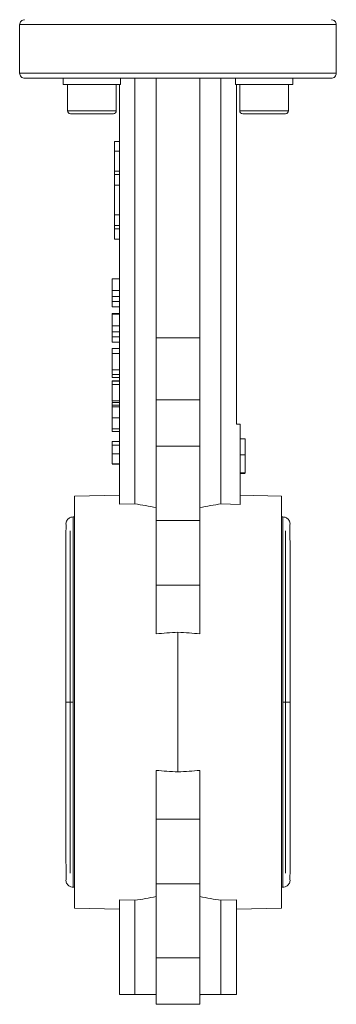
# Model space of a CAD drawing. Header units: millimetres. Extents: x 99 to 905, y -37 to 828.
# Tile 20 of 29: x 780 to 845, y 364 to 566. Entities that reach past the tile are written whole.
import ezdxf

# ---------------------------------------------------------------- set-up
doc = ezdxf.new("R2010")
doc.units = ezdxf.units.MM

msp = doc.modelspace()

# ---------------------------------------------------------------- linework, layer by layer
at = {"color": 7, "linetype": 'Continuous', "lineweight": 15}
for p, q in [((779.84, 564.71), (779.84, 554.71)), ((779.84, 564.71), (844.84, 564.71)), ((844.84, 554.71), (844.84, 564.71)), ((844.84, 554.71), (779.84, 554.71)), ((788.77, 553.71), (788.77, 552.41)), ((800.56, 553.71), (788.77, 553.71)), ((800.56, 553.71), (800.56, 552.41)), ((803.51, 466.37), (803.51, 553.71)), ((807.84, 500.41), (807.84, 553.71)), ((816.84, 500.41), (816.84, 553.71)), ((821.17, 553.71), (821.17, 466.37)), ((824.12, 553.71), (824.12, 552.41)), ((835.91, 553.71), (824.12, 553.71)), ((835.91, 553.71), (835.91, 552.41)), ((800.56, 552.41), (788.77, 552.41)), ((789.67, 552.41), (789.67, 547.01)), ((799.67, 547.01), (799.67, 552.41)), ((800.34, 466.29), (800.34, 552.41)), ((835.91, 552.41), (824.12, 552.41)), ((824.34, 552.41), (824.34, 482.71)), ((825.02, 552.41), (825.02, 547.01)), ((835.02, 547.01), (835.02, 552.41)), ((799.07, 546.41), (790.27, 546.41)), ((834.42, 546.41), (825.62, 546.41)), ((799.34, 540.71), (800.34, 540.71)), ((799.34, 538.71), (799.34, 540.71)), ((799.34, 538.71), (800.34, 538.71)), ((799.34, 534.62), (799.34, 538.71)), ((799.34, 534.62), (800.34, 534.62)), ((799.34, 533.94), (799.34, 534.62)), ((799.34, 533.94), (800.34, 533.94)), ((799.34, 531.77), (799.34, 533.94)), ((800.34, 531.77), (799.34, 531.77)), ((799.34, 525.64), (799.34, 531.77)), ((799.34, 525.64), (800.34, 525.64)), ((799.34, 523.48), (799.34, 525.64)), ((799.34, 523.48), (800.34, 523.48)), ((799.34, 522.79), (799.34, 523.48)), ((799.34, 522.79), (800.34, 522.79)), ((799.34, 520.71), (799.34, 522.79)), ((799.34, 520.71), (800.34, 520.71)), ((800.34, 512.55), (798.84, 512.55)), ((798.84, 512.55), (798.84, 510.16)), ((800.34, 510.16), (798.84, 510.16)), ((800.34, 508.92), (798.84, 508.92)), ((800.34, 507.91), (798.84, 507.91)), ((800.34, 506.81), (798.84, 506.81)), ((800.34, 505.46), (798.84, 505.46)), ((798.84, 505.46), (798.84, 505.28)), ((800.34, 505.28), (798.84, 505.28)), ((798.84, 505.28), (798.84, 502.89)), ((800.34, 502.89), (798.84, 502.89)), ((800.34, 501.65), (798.84, 501.65)), ((800.34, 500.64), (798.84, 500.64)), ((800.34, 499.54), (798.84, 499.54)), ((807.84, 500.41), (816.84, 500.41)), ((807.84, 500.41), (807.84, 487.71)), ((816.84, 487.71), (816.84, 500.41)), ((800.34, 498.28), (798.84, 498.28)), ((798.84, 498.28), (798.84, 497.24)), ((800.34, 497.24), (798.84, 497.24)), ((798.84, 497.24), (798.84, 493.89)), ((800.34, 493.89), (798.84, 493.89)), ((798.84, 493.89), (798.84, 492.9)), ((800.34, 492.9), (798.84, 492.9)), ((800.34, 492.27), (798.84, 492.27)), ((800.34, 491.64), (798.84, 491.64)), ((798.84, 491.64), (798.84, 491.55)), ((800.34, 491.55), (798.84, 491.55)), ((798.84, 491.55), (798.84, 490.84)), ((800.34, 490.84), (798.84, 490.84)), ((798.84, 490.84), (798.84, 487.52)), ((800.34, 487.52), (798.84, 487.52)), ((800.34, 487.16), (798.84, 487.16)), ((798.84, 487.01), (798.84, 486.62)), ((807.84, 487.71), (816.84, 487.71)), ((807.84, 487.71), (807.84, 478.21)), ((816.84, 487.71), (816.84, 478.21)), ((800.34, 486.62), (798.84, 486.62)), ((798.84, 486.62), (798.84, 485.63)), ((800.34, 486.26), (798.84, 486.26)), ((800.34, 484.02), (798.84, 484.02)), ((798.84, 481.81), (798.84, 481.23)), ((800.34, 481.77), (798.84, 481.77)), ((800.34, 481.23), (798.84, 481.23)), ((825.14, 482.71), (824.34, 482.71)), ((825.14, 466.27), (825.14, 482.71)), ((800.34, 479.17), (798.84, 479.17)), ((826.14, 479.71), (825.14, 479.71)), ((826.14, 476.47), (826.14, 479.71)), ((800.34, 478.41), (798.84, 478.41)), ((807.84, 478.21), (816.84, 478.21)), ((807.84, 478.21), (807.84, 462.99)), ((816.84, 478.21), (816.84, 462.99)), ((798.84, 476.61), (800.34, 476.61)), ((826.14, 476.47), (825.14, 476.47)), ((826.14, 472.71), (826.14, 476.47)), ((800.34, 474.59), (798.84, 474.59)), ((800.34, 474.5), (798.84, 474.5)), ((826.14, 472.71), (825.14, 472.71)), ((826.14, 472.62), (825.14, 472.62)), ((800.34, 468.17), (791.09, 467.96)), ((791.09, 383.46), (791.09, 467.96)), ((833.59, 467.96), (825.14, 468.15)), ((833.59, 467.96), (833.59, 425.71)), ((800.34, 466.29), (803.51, 466.37)), ((821.17, 466.37), (825.14, 466.27)), ((791.09, 463.71), (790.84, 463.71)), ((807.84, 462.99), (816.84, 462.99)), ((807.84, 462.99), (807.84, 449.71)), ((816.84, 462.99), (816.84, 449.71)), ((833.84, 463.71), (833.59, 463.71)), ((816.84, 449.71), (807.84, 449.71)), ((807.84, 449.71), (807.84, 439.73)), ((816.84, 449.71), (816.84, 439.73)), ((812.34, 411.37), (812.34, 440.05)), ((833.59, 425.71), (833.59, 383.46)), ((807.84, 411.69), (807.84, 401.7)), ((816.84, 401.7), (816.84, 411.69)), ((807.84, 401.7), (816.84, 401.7)), ((807.84, 401.7), (807.84, 388.43)), ((816.84, 401.7), (816.84, 388.43)), ((816.84, 388.43), (807.84, 388.43)), ((807.84, 388.43), (807.84, 373.21)), ((816.84, 388.43), (816.84, 373.21)), ((790.84, 387.71), (791.09, 387.71)), ((833.59, 387.71), (833.84, 387.71)), ((803.51, 385.05), (800.34, 385.12)), ((800.34, 365.71), (800.34, 385.12)), ((803.51, 365.71), (803.51, 385.05)), ((824.34, 385.12), (821.17, 385.05)), ((821.17, 365.71), (821.17, 385.05)), ((824.34, 365.71), (824.34, 385.12)), ((791.09, 383.46), (800.34, 383.24)), ((824.34, 383.24), (833.59, 383.46)), ((807.84, 373.21), (807.84, 363.71)), ((807.84, 373.21), (816.84, 373.21)), ((816.84, 373.21), (816.84, 363.71)), ((800.34, 365.71), (803.51, 365.71)), ((803.51, 365.71), (807.84, 365.71)), ((816.84, 365.61), (816.84, 365.71)), ((816.84, 365.71), (821.17, 365.71)), ((816.88, 365.61), (816.88, 365.71)), ((821.17, 365.71), (824.34, 365.71)), ((807.84, 363.71), (816.84, 363.71)), ((816.84, 365.61), (816.84, 365.61))]:
    msp.add_line(p, q, dxfattribs=at)
at = {"color": 8, "linetype": 'Continuous', "lineweight": 15}
for p, q in [((789.67, 547.01), (799.67, 547.01)), ((825.02, 547.01), (835.02, 547.01)), ((790.84, 425.71), (790.84, 463.71)), ((833.84, 463.71), (833.84, 425.71)), ((790.24, 460.83), (790.24, 425.71)), ((834.44, 425.71), (834.44, 460.83)), ((790.24, 425.71), (790.24, 390.58)), ((790.84, 387.71), (790.84, 425.71)), ((833.84, 425.71), (833.84, 387.71)), ((834.44, 390.58), (834.44, 425.71))]:
    msp.add_line(p, q, dxfattribs=at)
at = {"color": 7, "linetype": 'Continuous', "lineweight": 15}
for centre, start, end in [((790.27, 547.01), 180, 270), ((799.07, 547.01), 270, 0), ((825.62, 547.01), 180, 270), ((834.42, 547.01), 270, 0)]:
    msp.add_arc(centre, 0.6, start, end, dxfattribs=at)
for centre, start_param, end_param in [((784.8, 425.71), 1.249234, 1.311219), ((839.89, 425.71), 1.830374, 1.892359), ((784.8, 425.71), 4.971967, 5.033952), ((839.89, 425.71), 4.390826, 4.452811)]:
    msp.add_ellipse(centre, major_axis=(72.93, 0), ratio=0.576883, start_param=start_param, end_param=end_param, dxfattribs=at)
for points, knots in [([(780.84, 565.71), (780.73, 565.71), (780.6, 565.69), (780.35, 565.59), (780.24, 565.51), (780.04, 565.32), (779.96, 565.2), (779.87, 564.95), (779.84, 564.83), (779.84, 564.71)], [0, 0, 0, 0, 0.25, 0.25, 0.5, 0.5, 0.75, 0.75, 1, 1, 1, 1]), ([(843.84, 565.71), (843.96, 565.71), (844.09, 565.69), (844.34, 565.59), (844.45, 565.51), (844.65, 565.32), (844.73, 565.2), (844.82, 564.95), (844.84, 564.83), (844.84, 564.71)], [0, 0, 0, 0, 0.25, 0.25, 0.5, 0.5, 0.75, 0.75, 1, 1, 1, 1]), ([(779.84, 554.71), (779.84, 554.59), (779.87, 554.46), (779.96, 554.22), (780.04, 554.1), (780.24, 553.9), (780.35, 553.83), (780.6, 553.73), (780.73, 553.71), (780.84, 553.71)], [0, 0, 0, 0, 0.25, 0.25, 0.5, 0.5, 0.75, 0.75, 1, 1, 1, 1]), ([(843.84, 553.71), (843.84, 553.71), (843.76, 553.71), (843.37, 553.71), (843.06, 553.71), (842.11, 553.71), (841.49, 553.71), (839.83, 553.71), (838.8, 553.71), (836.28, 553.71), (834.79, 553.71), (831.32, 553.71), (829.35, 553.71), (824.99, 553.71), (822.6, 553.71), (817.59, 553.71), (814.97, 553.71), (809.72, 553.71), (807.1, 553.71), (802.09, 553.71), (799.7, 553.71), (795.34, 553.71), (793.37, 553.71), (789.9, 553.71), (788.4, 553.71), (785.88, 553.71), (784.86, 553.71), (783.2, 553.71), (782.58, 553.71), (781.63, 553.71), (781.32, 553.71), (780.93, 553.71), (780.84, 553.71), (780.84, 553.71)], [0, 0, 0, 0, 0.0625, 0.0625, 0.125, 0.125, 0.1875, 0.1875, 0.25, 0.25, 0.3125, 0.3125, 0.375, 0.375, 0.4375, 0.4375, 0.5, 0.5, 0.5625, 0.5625, 0.625, 0.625, 0.6875, 0.6875, 0.75, 0.75, 0.8125, 0.8125, 0.875, 0.875, 0.9375, 0.9375, 1, 1, 1, 1]), ([(844.84, 554.71), (844.84, 554.59), (844.82, 554.46), (844.73, 554.22), (844.65, 554.1), (844.45, 553.9), (844.34, 553.83), (844.09, 553.73), (843.96, 553.71), (843.84, 553.71)], [0, 0, 0, 0, 0.25, 0.25, 0.5, 0.5, 0.75, 0.75, 1, 1, 1, 1]), ([(798.84, 510.16), (798.84, 510.09), (798.84, 509.97), (798.84, 509.78), (798.84, 509.61), (798.84, 509.45), (798.84, 509.3), (798.84, 509.16), (798.84, 509.04), (798.84, 508.96), (798.84, 508.92)], [0, 0, 0, 0, 0.157891, 0.306795, 0.445675, 0.574557, 0.694631, 0.805977, 0.907764, 1, 1, 1, 1]), ([(798.84, 508.92), (798.84, 508.83), (798.84, 508.64), (798.84, 508.37), (798.84, 508.12), (798.84, 507.98), (798.84, 507.91)], [0, 0, 0, 0, 0.261213, 0.5120482, 0.7577925, 1, 1, 1, 1]), ([(798.84, 507.91), (798.84, 507.86), (798.84, 507.77), (798.84, 507.65), (798.84, 507.53), (798.84, 507.42), (798.84, 507.32), (798.84, 507.23), (798.84, 507.15), (798.84, 507.08), (798.84, 507.02), (798.84, 506.96), (798.84, 506.91), (798.84, 506.88), (798.84, 506.85), (798.84, 506.83), (798.84, 506.81), (798.84, 506.81), (798.84, 506.81)], [0, 0, 0, 0, 0.056809, 0.113874, 0.170522, 0.227532, 0.285334, 0.343678, 0.403164, 0.464002, 0.525827, 0.589097, 0.653293, 0.719115, 0.786763, 0.855798, 0.926841, 1, 1, 1, 1]), ([(798.84, 502.89), (798.84, 502.83), (798.84, 502.7), (798.84, 502.51), (798.84, 502.34), (798.84, 502.18), (798.84, 502.03), (798.84, 501.9), (798.84, 501.77), (798.84, 501.69), (798.84, 501.65)], [0, 0, 0, 0, 0.157891, 0.306795, 0.445675, 0.574557, 0.694631, 0.805977, 0.907764, 1, 1, 1, 1]), ([(798.84, 501.65), (798.84, 501.56), (798.84, 501.37), (798.84, 501.1), (798.84, 500.85), (798.84, 500.71), (798.84, 500.64)], [0, 0, 0, 0, 0.261213, 0.512048, 0.757793, 1, 1, 1, 1]), ([(798.84, 500.64), (798.84, 500.59), (798.84, 500.5), (798.84, 500.38), (798.84, 500.26), (798.84, 500.15), (798.84, 500.06), (798.84, 499.97), (798.84, 499.88), (798.84, 499.81), (798.84, 499.75), (798.84, 499.69), (798.84, 499.65), (798.84, 499.61), (798.84, 499.58), (798.84, 499.56), (798.84, 499.54), (798.84, 499.54), (798.84, 499.54)], [0, 0, 0, 0, 0.056809, 0.113874, 0.170522, 0.227532, 0.285334, 0.343678, 0.403164, 0.464002, 0.525827, 0.589097, 0.653293, 0.719115, 0.786763, 0.855798, 0.926841, 1, 1, 1, 1]), ([(798.84, 492.75), (798.84, 492.75), (798.84, 492.6), (798.84, 492.42), (798.84, 492.28), (798.84, 492.27), (798.84, 492.27)], [0, 0, 0, 0, 0.0193318, 0.3866899, 0.8189015, 1, 1, 1, 1]), ([(798.84, 487.37), (798.84, 487.3), (798.84, 487.17), (798.84, 487.16), (798.84, 487.16)], [0, 0, 0, 0, 0.479493, 1, 1, 1, 1]), ([(798.84, 486.26), (798.84, 486.26), (798.84, 486.26), (798.84, 486.25), (798.84, 486.23), (798.84, 486.2), (798.84, 486.16), (798.84, 486.12), (798.84, 486.07), (798.84, 486.01), (798.84, 485.95), (798.84, 485.87), (798.84, 485.79), (798.84, 485.7), (798.84, 485.6), (798.84, 485.5), (798.84, 485.38), (798.84, 485.26), (798.84, 485.14), (798.84, 485), (798.84, 484.86), (798.84, 484.7), (798.84, 484.54), (798.84, 484.37), (798.84, 484.2), (798.84, 484.08), (798.84, 484.02)], [0, 0, 0, 0, 0.063113, 0.123612, 0.18097, 0.235256, 0.287095, 0.336024, 0.382374, 0.426325, 0.468201, 0.508239, 0.546617, 0.583488, 0.619002, 0.65359, 0.687163, 0.720428, 0.753235, 0.786265, 0.819508, 0.853548, 0.888311, 0.923997, 0.961351, 1, 1, 1, 1]), ([(798.84, 484.02), (798.84, 483.93), (798.84, 483.75), (798.84, 483.49), (798.84, 483.25), (798.84, 483.02), (798.84, 482.81), (798.84, 482.62), (798.84, 482.46), (798.84, 482.33), (798.84, 482.21), (798.84, 482.1), (798.84, 482.01), (798.84, 481.94), (798.84, 481.89), (798.84, 481.86), (798.84, 481.83), (798.84, 481.81), (798.84, 481.79), (798.84, 481.78), (798.84, 481.77), (798.84, 481.77), (798.84, 481.77)], [0, 0, 0, 0, 0.056725, 0.111439, 0.164371, 0.21644, 0.267394, 0.317343, 0.367257, 0.418163, 0.471358, 0.52792, 0.588017, 0.652172, 0.686383, 0.72325, 0.762597, 0.804726, 0.849443, 0.896709, 0.946889, 1, 1, 1, 1]), ([(798.84, 479.17), (798.84, 479.17), (798.84, 479.17), (798.84, 479.16), (798.84, 479.14), (798.84, 479.12), (798.84, 479.1), (798.84, 479.06), (798.84, 479.02), (798.84, 478.98), (798.84, 478.93), (798.84, 478.87), (798.84, 478.81), (798.84, 478.74), (798.84, 478.67), (798.84, 478.59), (798.84, 478.5), (798.84, 478.44), (798.84, 478.41)], [0, 0, 0, 0, 0.080028, 0.157825, 0.232559, 0.30472, 0.374369, 0.44157, 0.506039, 0.568678, 0.628697, 0.687073, 0.743221, 0.797558, 0.850225, 0.90138, 0.95107, 1, 1, 1, 1]), ([(798.84, 478.41), (798.84, 478.35), (798.84, 478.24), (798.84, 478.05), (798.84, 477.84), (798.84, 477.63), (798.84, 477.39), (798.84, 477.15), (798.84, 476.88), (798.84, 476.7), (798.84, 476.61)], [0, 0, 0, 0, 0.125625, 0.247619, 0.368528, 0.488104, 0.609878, 0.735382, 0.864448, 1, 1, 1, 1]), ([(798.84, 476.61), (798.84, 476.54), (798.84, 476.41), (798.84, 476.21), (798.84, 476.03), (798.84, 475.85), (798.84, 475.68), (798.84, 475.52), (798.84, 475.37), (798.84, 475.23), (798.84, 475.11), (798.84, 474.99), (798.84, 474.89), (798.84, 474.8), (798.84, 474.73), (798.84, 474.67), (798.84, 474.62), (798.84, 474.6), (798.84, 474.59)], [0, 0, 0, 0, 0.068499, 0.134572, 0.198208, 0.259784, 0.319951, 0.379508, 0.438814, 0.498497, 0.558182, 0.617438, 0.677522, 0.737959, 0.80033, 0.86409, 0.930622, 1, 1, 1, 1]), ([(790.84, 463.71), (790.67, 463.69), (790.4, 463.66), (790.05, 463.49), (789.78, 463.29), (789.56, 463), (789.4, 462.66), (789.33, 462.29), (789.36, 462.04), (789.37, 461.92)], [0, 0, 0, 0, 0.195428, 0.311032, 0.437709, 0.57356, 0.7154, 0.859048, 1, 1, 1, 1]), ([(835.32, 461.92), (835.33, 462.04), (835.36, 462.29), (835.29, 462.66), (835.13, 463), (834.91, 463.29), (834.64, 463.49), (834.29, 463.66), (834.02, 463.69), (833.84, 463.71)], [0, 0, 0, 0, 0.1409523, 0.2846002, 0.4264398, 0.5622915, 0.6889679, 0.8045723, 1, 1, 1, 1]), ([(789.37, 461.89), (789.37, 461.84), (789.36, 461.74), (789.35, 460.74), (789.35, 459.32), (789.35, 457.47), (789.35, 455.3), (789.34, 452.94), (789.34, 450.68), (789.34, 448.22), (789.34, 445.14), (789.34, 441.55), (789.34, 437.71), (789.34, 433.87), (789.34, 429.83), (789.34, 427.08), (789.34, 425.71)], [0, 0, 0, 0, 0.0855782, 0.1713756, 0.2490065, 0.3183235, 0.3980116, 0.4638476, 0.5167559, 0.5681121, 0.6356335, 0.7165897, 0.7838376, 0.8546773, 0.9272972, 1, 1, 1, 1]), ([(835.34, 425.71), (835.34, 427.32), (835.34, 430.45), (835.34, 434.85), (835.34, 438.62), (835.34, 441.63), (835.34, 444.16), (835.34, 446.67), (835.34, 449.53), (835.34, 452.73), (835.34, 455.7), (835.34, 458.25), (835.33, 460.23), (835.33, 461.65), (835.32, 461.81), (835.32, 461.89)], [0, 0, 0, 0, 0.0850529, 0.1650342, 0.235937, 0.2940166, 0.3379883, 0.3878887, 0.4509505, 0.5286126, 0.6222941, 0.7037838, 0.7950943, 0.8959831, 1, 1, 1, 1]), ([(807.84, 439.73), (808.57, 439.78), (810.07, 439.89), (811.57, 440), (812.34, 440.05)], [0, 0, 0, 0, 0.485664, 1, 1, 1, 1]), ([(812.34, 440.05), (813.12, 440), (814.62, 439.89), (816.12, 439.78), (816.84, 439.73)], [0, 0, 0, 0, 0.514336, 1, 1, 1, 1]), ([(789.34, 425.71), (789.34, 424.1), (789.34, 420.97), (789.34, 416.57), (789.34, 412.8), (789.34, 409.79), (789.34, 407.25), (789.34, 404.74), (789.35, 401.88), (789.35, 398.69), (789.35, 395.72), (789.35, 393.16), (789.36, 391.18), (789.36, 389.77), (789.37, 389.61), (789.37, 389.52)], [0, 0, 0, 0, 0.085053, 0.165034, 0.235937, 0.294017, 0.337988, 0.387889, 0.450951, 0.528613, 0.622294, 0.703784, 0.795094, 0.895983, 1, 1, 1, 1]), ([(835.32, 389.53), (835.32, 389.58), (835.33, 389.68), (835.34, 390.67), (835.34, 392.09), (835.34, 393.95), (835.34, 396.12), (835.34, 398.48), (835.34, 400.73), (835.34, 403.2), (835.34, 406.28), (835.34, 409.86), (835.34, 413.7), (835.34, 417.54), (835.34, 421.58), (835.34, 424.33), (835.34, 425.71)], [0, 0, 0, 0, 0.085578, 0.171376, 0.249007, 0.318323, 0.398012, 0.463848, 0.516756, 0.568112, 0.635634, 0.71659, 0.783838, 0.854677, 0.927297, 1, 1, 1, 1]), ([(812.34, 411.37), (811.57, 411.42), (810.07, 411.52), (808.57, 411.63), (807.84, 411.69)], [0, 0, 0, 0, 0.514336, 1, 1, 1, 1]), ([(816.84, 411.69), (816.12, 411.63), (814.62, 411.52), (813.12, 411.42), (812.34, 411.37)], [0, 0, 0, 0, 0.485664, 1, 1, 1, 1]), ([(789.37, 389.5), (789.36, 389.37), (789.33, 389.12), (789.4, 388.75), (789.56, 388.41), (789.78, 388.13), (790.05, 387.93), (790.4, 387.75), (790.67, 387.72), (790.84, 387.71)], [0, 0, 0, 0, 0.140952, 0.2846, 0.42644, 0.562291, 0.688968, 0.804572, 1, 1, 1, 1]), ([(833.84, 387.71), (834.02, 387.72), (834.29, 387.75), (834.64, 387.93), (834.91, 388.13), (835.13, 388.41), (835.29, 388.75), (835.36, 389.12), (835.33, 389.37), (835.32, 389.5)], [0, 0, 0, 0, 0.195428, 0.311032, 0.437709, 0.57356, 0.7154, 0.859048, 1, 1, 1, 1])]:
    msp.add_open_spline(points, degree=3, knots=knots, dxfattribs=at)
at = {"color": 8, "linetype": 'Continuous', "lineweight": 15}
for points, knots in [([(790.84, 425.71), (790.73, 425.71), (790.47, 425.71), (790.03, 425.71), (789.61, 425.71), (789.35, 425.71), (789.37, 425.71), (789.38, 425.71)], [0, 0, 0, 0, 0.151799, 0.330208, 0.585162, 0.864713, 1, 1, 1, 1]), ([(833.84, 425.71), (833.96, 425.71), (834.22, 425.71), (834.66, 425.71), (835.08, 425.71), (835.34, 425.71), (835.32, 425.71), (835.31, 425.71)], [0, 0, 0, 0, 0.15169, 0.32997, 0.58474, 0.86409, 1, 1, 1, 1])]:
    msp.add_open_spline(points, degree=3, knots=knots, dxfattribs=at)

doc.saveas('drawing.dxf')
